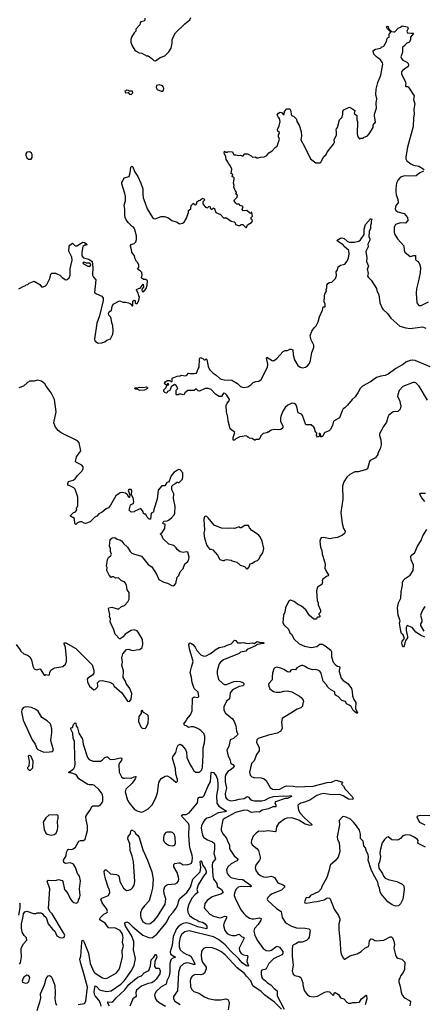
# Model space of a CAD drawing. Extents: x 1550320 to 1685906, y 509093 to 640511.
# Tile 80 of 256: x 1582168 to 1587664, y 555070 to 568493. Entities that reach past the tile are written whole.
import ezdxf

# ---------------------------------------------------------------- set-up
doc = ezdxf.new("R2010")
doc.units = 0

msp = doc.modelspace()

# ---------------------------------------------------------------- linework, layer by layer
at = {"layer": '0CON20XD'}
for points in [[(1583870, 568515), (1583870, 568485), (1583860, 568475), (1583818, 568462), (1583808, 568452), (1583802, 568425), (1583750, 568365), (1583748, 568335), (1583728, 568315), (1583692, 568255), (1583682, 568225), (1583683, 568185), (1583700, 568135), (1583737, 568077), (1583755, 568062), (1583795, 568042), (1583830, 568035), (1583895, 567998), (1583915, 567998), (1583965, 567962), (1583992, 567935), (1584015, 567933)], [(1584015, 567933), (1584082, 567978), (1584145, 568002), (1584200, 568055), (1584228, 568105), (1584246, 568175), (1584242, 568218), (1584260, 568265), (1584288, 568312), (1584415, 568437), (1584485, 568492), (1584498, 568525)], [(1583725, 565650), (1583716, 565666), (1583700, 565675), (1583648, 565725), (1583617, 565765), (1583603, 565795), (1583597, 565827), (1583600, 565905), (1583592, 565965), (1583606, 566025), (1583606, 566084), (1583600, 566125), (1583557, 566255), (1583558, 566275), (1583572, 566295), (1583591, 566339), (1583660, 566355), (1583674, 566405), (1583679, 566481), (1583695, 566494), (1583710, 566485), (1583731, 566425), (1583776, 566356), (1583816, 566266), (1583844, 566185), (1583843, 566113), (1583851, 566065), (1583871, 566005), (1583902, 565915), (1583975, 565794), (1583995, 565781), (1584011, 565779), (1584095, 565811), (1584135, 565810), (1584185, 565798), (1584240, 565755), (1584312, 565732), (1584345, 565712), (1584385, 565718), (1584409, 565731), (1584438, 565788), (1584467, 565865), (1584468, 565892), (1584498, 565915), (1584502, 565958), (1584535, 565990), (1584542, 565972), (1584565, 565970), (1584580, 565985), (1584582, 566008), (1584605, 566030), (1584627, 566033), (1584655, 566058), (1584675, 566050), (1584687, 566037), (1584662, 566008), (1584660, 565995), (1584668, 565975), (1584698, 565935), (1584725, 565928), (1584744, 565946), (1584755, 565950), (1584762, 565942), (1584763, 565923), (1584775, 565910), (1584785, 565910), (1584800, 565925), (1584815, 565928), (1584840, 565865), (1584900, 565835), (1584945, 565790), (1584985, 565792), (1585046, 565746), (1585090, 565735), (1585100, 565725), (1585105, 565703), (1585145, 565688), (1585172, 565688), (1585185, 565700), (1585205, 565700), (1585245, 565660), (1585255, 565660), (1585272, 565698), (1585325, 565728), (1585336, 565745), (1585332, 565765), (1585322, 565775), (1585322, 565795), (1585340, 565815), (1585330, 565865), (1585322, 565868), (1585315, 565850), (1585295, 565858), (1585262, 565892), (1585210, 565885), (1585198, 565905), (1585210, 565945), (1585172, 565962), (1585155, 565978), (1585125, 565980), (1585111, 565991), (1585088, 566025), (1585091, 566039), (1585127, 566073), (1585132, 566095), (1585110, 566115), (1585122, 566128), (1585122, 566142), (1585100, 566165), (1585083, 566215), (1585087, 566235), (1585078, 566265), (1585090, 566325), (1585088, 566335), (1585060, 566355), (1585060, 566365), (1585070, 566375), (1585066, 566386), (1585048, 566398), (1585056, 566455), (1585035, 566507), (1585012, 566532), (1585003, 566555), (1584978, 566585), (1584977, 566625), (1584950, 566675), (1584955, 566700), (1584975, 566688), (1584992, 566688), (1585005, 566697), (1585065, 566692), (1585085, 566652), (1585112, 566652), (1585145, 566640), (1585175, 566648), (1585205, 566632), (1585220, 566645), (1585220, 566655), (1585230, 566665), (1585270, 566665), (1585318, 566638), (1585338, 566618), (1585375, 566622), (1585398, 566608), (1585415, 566608), (1585445, 566618), (1585496, 566624), (1585535, 566640), (1585560, 566680), (1585608, 566705), (1585645, 566750), (1585673, 566767), (1585707, 566865), (1585692, 566895), (1585692, 566925), (1585707, 566945), (1585707, 566955), (1585682, 566975), (1585678, 566995), (1585700, 567045), (1585713, 567105), (1585707, 567147), (1585687, 567167), (1585674, 567196), (1585691, 567220), (1585715, 567231), (1585742, 567222), (1585755, 567200), (1585770, 567200), (1585775, 567240), (1585805, 567278), (1585845, 567278), (1585855, 567260), (1585868, 567185), (1585895, 567178), (1585938, 567135), (1585942, 567105), (1585972, 567055), (1585999, 566969), (1586004, 566906), (1585997, 566855), (1586044, 566764), (1586126, 566596), (1586201, 566541), (1586260, 566540), (1586273, 566555), (1586307, 566623), (1586339, 566655), (1586353, 566687), (1586443, 566795), (1586453, 566825), (1586450, 566855), (1586480, 566925), (1586483, 566963), (1586477, 566985), (1586481, 567005), (1586497, 567025), (1586524, 567126), (1586558, 567165), (1586567, 567205), (1586567, 567245), (1586584, 567266), (1586645, 567298), (1586665, 567300), (1586732, 567255), (1586722, 567215), (1586757, 567185), (1586757, 567127), (1586768, 567105), (1586763, 566937), (1586772, 566895), (1586795, 566870), (1586808, 566872), (1586815, 566880), (1586835, 566880), (1586845, 566870), (1586850, 566885), (1586902, 566908), (1586928, 566935), (1586982, 567025), (1586982, 567055), (1586993, 567077), (1587006, 567084), (1587012, 567095), (1586998, 567182), (1586998, 567205), (1587028, 567285), (1587021, 567355), (1587033, 567415), (1587017, 567475), (1587024, 567546), (1587044, 567636), (1587087, 567735), (1587112, 567885), (1587108, 567905), (1587082, 567945), (1587027, 567987), (1586990, 568025), (1586982, 568065), (1586991, 568079), (1587015, 568092), (1587080, 568105), (1587095, 568120), (1587125, 568130), (1587162, 568195), (1587173, 568237), (1587185, 568250), (1587200, 568255), (1587198, 568295), (1587222, 568325), (1587174, 568375), (1587162, 568395), (1587170, 568405), (1587185, 568400), (1587192, 568372), (1587232, 568332), (1587265, 568327), (1587275, 568328), (1587321, 568379), (1587355, 568390), (1587375, 568410), (1587450, 568395), (1587457, 568375), (1587442, 568335), (1587450, 568315), (1587495, 568308), (1587525, 568310), (1587530, 568305), (1587492, 568255), (1587490, 568215), (1587482, 568208), (1587480, 568195), (1587465, 568180), (1587440, 568175), (1587420, 568155), (1587416, 568144), (1587383, 568115), (1587382, 568065), (1587377, 568033), (1587370, 568025), (1587360, 567985), (1587367, 567965), (1587385, 567942), (1587442, 567915), (1587460, 567895), (1587462, 567875), (1587460, 567855), (1587381, 567799), (1587368, 567782), (1587368, 567755), (1587422, 567642), (1587428, 567612), (1587420, 567605), (1587420, 567585), (1587425, 567580), (1587452, 567582), (1587463, 567573), (1587538, 567455), (1587532, 567405), (1587548, 567345), (1587533, 567275), (1587539, 567205), (1587529, 567155), (1587528, 567035), (1587447, 566753), (1587427, 566625), (1587427, 566595), (1587439, 566569), (1587496, 566526), (1587531, 566511), (1587605, 566498), (1587661, 566461), (1587674, 566445)], [(1583685, 567472), (1583710, 567495), (1583705, 567520), (1583655, 567520), (1583647, 567527), (1583625, 567530), (1583598, 567515), (1583608, 567498), (1583645, 567500), (1583665, 567478), (1583685, 567472)], [(1584095, 567517), (1584115, 567520), (1584128, 567532), (1584132, 567555), (1584126, 567575), (1584112, 567592), (1584065, 567606), (1584029, 567595), (1584027, 567567), (1584041, 567541), (1584095, 567517)], [(1582285, 566590), (1582325, 566592), (1582339, 566615), (1582339, 566655), (1582330, 566675), (1582305, 566693), (1582265, 566687), (1582251, 566665), (1582251, 566645), (1582265, 566608), (1582285, 566590)], [(1587665, 566429), (1587615, 566405), (1587565, 566366), (1587475, 566359), (1587425, 566365), (1587395, 566362), (1587354, 566346), (1587322, 566308), (1587300, 566265), (1587288, 566192), (1587290, 566150), (1587294, 566105), (1587319, 566045), (1587323, 565997), (1587292, 565958), (1587281, 565915), (1587292, 565892), (1587318, 565875), (1587405, 565852), (1587450, 565795), (1587452, 565755), (1587423, 565717), (1587355, 565722), (1587287, 565703), (1587267, 565663), (1587268, 565595), (1587276, 565565), (1587312, 565505), (1587401, 565411), (1587403, 565353), (1587413, 565323), (1587485, 565263), (1587535, 565278), (1587556, 565276), (1587559, 565225), (1587575, 565207), (1587596, 565196), (1587614, 565165), (1587624, 565115), (1587621, 565041), (1587594, 564916), (1587571, 564825), (1587567, 564765), (1587574, 564634), (1587605, 564597), (1587635, 564596), (1587735, 564646)], [(1587759, 563759), (1587555, 563845), (1587515, 563850), (1587485, 563847), (1587425, 563826), (1587395, 563799), (1587291, 563739), (1587185, 563662), (1587145, 563642), (1587085, 563634), (1587027, 563613), (1586947, 563555), (1586836, 563495), (1586804, 563466), (1586773, 563405), (1586735, 563352), (1586694, 563316), (1586633, 563237), (1586595, 563202), (1586574, 563186), (1586559, 563161), (1586523, 563067), (1586439, 563021), (1586428, 562962), (1586395, 562902), (1586381, 562889), (1586322, 562865), (1586312, 562855), (1586298, 562815), (1586280, 562805), (1586270, 562805), (1586260, 562815), (1586268, 562825), (1586262, 562845), (1586255, 562852), (1586245, 562850), (1586250, 562815), (1586225, 562800), (1586211, 562825), (1586213, 562855), (1586192, 562882), (1586188, 562915), (1586175, 562940), (1586135, 562970), (1586065, 562968), (1586021, 563095), (1586005, 563116), (1585960, 563135), (1585942, 563215), (1585926, 563245), (1585905, 563261), (1585875, 563263), (1585821, 563239), (1585782, 563208), (1585747, 563145), (1585723, 563085), (1585718, 563065), (1585721, 563015), (1585751, 562955), (1585752, 562928), (1585725, 562908), (1585695, 562902), (1585635, 562908), (1585593, 562897), (1585555, 562870), (1585545, 562870), (1585535, 562860), (1585485, 562850), (1585465, 562832), (1585451, 562819), (1585437, 562783), (1585425, 562770), (1585385, 562770), (1585375, 562760), (1585365, 562760), (1585332, 562782), (1585295, 562790), (1585285, 562800), (1585275, 562800), (1585255, 562820), (1585165, 562808), (1585112, 562778), (1585095, 562762), (1585075, 562760), (1585074, 562795), (1585096, 562866), (1585036, 562916), (1585005, 563020), (1585001, 563075), (1584984, 563146), (1584980, 563235), (1584992, 563265), (1585022, 563298), (1585023, 563317), (1584989, 563375), (1584965, 563398), (1584945, 563400), (1584914, 563356), (1584885, 563355), (1584835, 563387), (1584773, 563453), (1584735, 563465), (1584695, 563466), (1584615, 563429), (1584598, 563435), (1584575, 563457), (1584564, 563456), (1584545, 563437), (1584455, 563440), (1584416, 563404), (1584405, 563383), (1584395, 563380), (1584365, 563390), (1584335, 563390), (1584325, 563380), (1584305, 563380), (1584300, 563385), (1584298, 563442), (1584320, 563465), (1584300, 563505), (1584275, 563520), (1584232, 563488), (1584210, 563440), (1584180, 563425), (1584178, 563412), (1584165, 563402), (1584145, 563410), (1584130, 563425), (1584130, 563445), (1584161, 563479), (1584172, 563508), (1584195, 563513), (1584199, 563521), (1584195, 563531), (1584185, 563534), (1584168, 563512), (1584144, 563524), (1584138, 563535), (1584152, 563558), (1584176, 563574), (1584212, 563572), (1584225, 563562), (1584245, 563562), (1584242, 563605), (1584310, 563635), (1584352, 563638), (1584365, 563648), (1584425, 563640), (1584443, 563647), (1584465, 563672), (1584485, 563668), (1584545, 563669), (1584574, 563676), (1584596, 563734), (1584613, 563757), (1584617, 563863), (1584625, 563888), (1584660, 563875), (1584678, 563858), (1584692, 563858), (1584705, 563870), (1584715, 563860), (1584734, 563764), (1584753, 563725), (1584803, 563673), (1584845, 563649), (1584893, 563603), (1584912, 563592), (1584953, 563583), (1585055, 563577), (1585135, 563533), (1585175, 563492), (1585215, 563480), (1585275, 563489), (1585315, 563514), (1585345, 563549), (1585385, 563559), (1585425, 563567), (1585455, 563587), (1585541, 563755), (1585546, 563795), (1585530, 563885), (1585535, 563892), (1585605, 563846), (1585625, 563842), (1585668, 563872), (1585755, 563969), (1585785, 563984), (1585816, 563984), (1585845, 564003), (1585865, 564003), (1585885, 563990), (1585891, 563925), (1585909, 563855), (1585957, 563777), (1585985, 563758), (1586017, 563747), (1586062, 563755), (1586088, 563772), (1586112, 563805), (1586129, 563845), (1586146, 563954), (1586173, 564025), (1586171, 564055), (1586138, 564128), (1586123, 564185), (1586148, 564245), (1586177, 564293), (1586205, 564320), (1586232, 564375), (1586249, 564441), (1586292, 564535), (1586302, 564578), (1586325, 564580), (1586328, 564585), (1586327, 564615), (1586312, 564645), (1586312, 564675), (1586320, 564695), (1586318, 564725), (1586322, 564755), (1586347, 564793), (1586342, 564815), (1586352, 564838), (1586352, 564875), (1586363, 564897), (1586385, 564912), (1586417, 564913), (1586470, 564965), (1586482, 565005), (1586478, 565055), (1586497, 565085), (1586504, 565126), (1586535, 565148), (1586576, 565154), (1586595, 565162), (1586628, 565202), (1586647, 565245), (1586654, 565296), (1586650, 565345), (1586583, 565405), (1586573, 565425), (1586496, 565475), (1586492, 565485), (1586535, 565513), (1586555, 565519), (1586585, 565509), (1586625, 565474), (1586655, 565461), (1586728, 565462), (1586786, 565474), (1586807, 565493), (1586859, 565565), (1586861, 565635), (1586875, 565703), (1586945, 565776), (1586957, 565777), (1586962, 565765), (1586952, 565748), (1586953, 565715), (1586943, 565685), (1586946, 565645), (1586926, 565605), (1586921, 565535), (1586936, 565505), (1586938, 565485), (1586908, 565435), (1586914, 565395), (1586881, 565335), (1586894, 565246), (1586889, 565195), (1586917, 565135), (1586915, 565120), (1586900, 565095), (1586912, 565035), (1586902, 564995), (1586911, 564981), (1586954, 564944), (1587025, 564830), (1587033, 564795), (1587057, 564745), (1587071, 564631), (1587102, 564562), (1587112, 564545), (1587176, 564486), (1587220, 564425), (1587343, 564313), (1587425, 564290), (1587485, 564284), (1587655, 564306), (1587697, 564287)], [(1582155, 564822), (1582213, 564857), (1582245, 564868), (1582255, 564880), (1582277, 564883), (1582298, 564902), (1582365, 564927), (1582443, 564883), (1582465, 564852), (1582485, 564850), (1582517, 564863), (1582537, 564883), (1582578, 564965), (1582593, 565025), (1582605, 565038), (1582653, 565037), (1582675, 565030), (1582715, 565010), (1582745, 564978), (1582795, 564948), (1582815, 564953), (1582840, 564975), (1582855, 565010), (1582854, 565095), (1582883, 565215), (1582877, 565255), (1582838, 565338), (1582843, 565405), (1582851, 565419), (1582885, 565447), (1582925, 565412), (1582945, 565412), (1583025, 565460), (1583050, 565455), (1583080, 565435), (1583075, 565420), (1583055, 565418), (1583025, 565400), (1583013, 565325), (1583012, 565275), (1583035, 565247), (1583109, 565229), (1583156, 565195), (1583162, 565115), (1583158, 565008), (1583171, 564981), (1583203, 564945), (1583187, 564775), (1583214, 564754), (1583285, 564723), (1583306, 564695), (1583304, 564666), (1583253, 564455), (1583219, 564355), (1583186, 564136), (1583189, 564115), (1583225, 564089), (1583245, 564084), (1583285, 564086), (1583328, 564102), (1583356, 564124), (1583406, 564144), (1583434, 564205), (1583440, 564245), (1583437, 564323), (1583421, 564361), (1583415, 564420), (1583405, 564440), (1583380, 564465), (1583377, 564493), (1583385, 564508), (1583418, 564532), (1583428, 564585), (1583442, 564615), (1583525, 564662), (1583575, 564640), (1583615, 564642), (1583650, 564635), (1583670, 564625), (1583688, 564608), (1583693, 564593), (1583705, 564590), (1583710, 564595), (1583710, 564655), (1583725, 564670), (1583740, 564665), (1583740, 564635), (1583753, 564623), (1583765, 564623), (1583788, 564665), (1583800, 564715), (1583788, 564728), (1583782, 564765), (1583760, 564805), (1583760, 564815), (1583785, 564830), (1583810, 564835), (1583847, 564887), (1583852, 564845), (1583831, 564819), (1583829, 564805), (1583836, 564786), (1583855, 564784), (1583890, 564830), (1583903, 564873), (1583906, 564935), (1583885, 564950), (1583852, 564952), (1583828, 564975), (1583833, 565015), (1583830, 565045), (1583809, 565069), (1583773, 565093), (1583790, 565115), (1583790, 565145), (1583775, 565180), (1583760, 565195), (1583741, 565231), (1583732, 565275), (1583715, 565290), (1583693, 565325), (1583692, 565355), (1583678, 565415), (1583685, 565428), (1583726, 565444), (1583748, 565465), (1583760, 565495), (1583760, 565545), (1583737, 565627), (1583725, 565650)], [(1583125, 565134), (1583136, 565155), (1583123, 565173), (1583075, 565173), (1583045, 565186), (1583032, 565185), (1583025, 565178), (1583038, 565165), (1583097, 565135), (1583125, 565134)], [(1582852, 562138), (1582830, 562145), (1582822, 562155), (1582821, 562169), (1582834, 562196), (1582895, 562217), (1582925, 562233), (1582955, 562280), (1583019, 562341), (1583032, 562375), (1583032, 562395), (1583015, 562418), (1582940, 562455), (1582928, 562468), (1582940, 562535), (1582998, 562615), (1582978, 562725), (1582955, 562750), (1582732, 562862), (1582692, 562892), (1582655, 562938), (1582634, 562995), (1582663, 563145), (1582642, 563315), (1582595, 563407), (1582527, 563495), (1582509, 563529), (1582465, 563567), (1582412, 563578), (1582365, 563563), (1582305, 563563), (1582275, 563546), (1582218, 563495), (1582155, 563472)], [(1583805, 563439), (1583767, 563457), (1583745, 563457), (1583730, 563465), (1583740, 563475), (1583775, 563476), (1583795, 563484), (1583845, 563480), (1583895, 563486), (1583909, 563475), (1583909, 563465), (1583865, 563443), (1583805, 563439)], [(1587721, 563305), (1587607, 563497), (1587561, 563541), (1587545, 563548), (1587525, 563546), (1587385, 563492), (1587335, 563440), (1587315, 563380), (1587314, 563355), (1587340, 563305), (1587359, 563225), (1587348, 563185), (1587318, 563152), (1587255, 563148), (1587195, 563103), (1587180, 563075), (1587162, 563008), (1587120, 562945), (1587068, 562845), (1587068, 562825), (1587086, 562766), (1587088, 562695), (1587075, 562642), (1587047, 562585), (1587046, 562565), (1587015, 562520), (1586942, 562485), (1586930, 562470), (1586905, 562372), (1586875, 562358), (1586775, 562330), (1586733, 562327), (1586665, 562294), (1586621, 562255), (1586582, 562195), (1586564, 562135), (1586570, 561955), (1586541, 561775), (1586559, 561625), (1586579, 561555), (1586598, 561518), (1586594, 561495), (1586565, 561466), (1586496, 561434), (1586434, 561426), (1586395, 561414), (1586305, 561432), (1586275, 561430), (1586264, 561416), (1586257, 561383), (1586265, 561303), (1586281, 561255), (1586286, 561205), (1586320, 561105), (1586328, 561065), (1586324, 561015), (1586344, 560964), (1586372, 560925), (1586368, 560912), (1586345, 560902), (1586294, 560866), (1586288, 560845), (1586290, 560825), (1586280, 560795), (1586225, 560758), (1586210, 560705), (1586217, 560575), (1586232, 560545), (1586232, 560515), (1586262, 560445), (1586262, 560418), (1586240, 560395), (1586240, 560385), (1586260, 560365), (1586245, 560350), (1586222, 560348), (1586212, 560338), (1586208, 560322), (1586175, 560320), (1586115, 560372), (1586065, 560450), (1586006, 560496), (1585952, 560525), (1585905, 560563), (1585855, 560578), (1585827, 560563), (1585787, 560475), (1585780, 560415), (1585761, 560375), (1585751, 560275), (1585763, 560245), (1585826, 560185), (1585846, 560136), (1585871, 560115), (1585907, 560047), (1585975, 559986), (1586045, 559951), (1586136, 559934), (1586212, 559948), (1586255, 559978), (1586285, 559978), (1586315, 559967), (1586348, 559945), (1586406, 559896), (1586413, 559875), (1586413, 559805), (1586438, 559735), (1586473, 559695), (1586495, 559681), (1586520, 559675), (1586528, 559665), (1586529, 559651), (1586517, 559625), (1586517, 559605), (1586547, 559515), (1586572, 559485), (1586635, 559442), (1586684, 559374), (1586696, 559336), (1586702, 559275), (1586720, 559225), (1586744, 559184), (1586742, 559105), (1586766, 559045), (1586765, 559040), (1586755, 559040), (1586725, 559064), (1586705, 559086), (1586681, 559131), (1586655, 559150), (1586618, 559165), (1586605, 559198), (1586555, 559213), (1586506, 559266), (1586484, 559274), (1586465, 559290), (1586458, 559305), (1586460, 559325), (1586450, 559335), (1586405, 559357), (1586362, 559395), (1586347, 559425), (1586300, 559475), (1586272, 559585), (1586253, 559613), (1586227, 559627), (1586195, 559634), (1586155, 559631), (1586085, 559651), (1586055, 559676), (1586025, 559690), (1586005, 559688), (1585975, 559674), (1585943, 559655), (1585925, 559632), (1585882, 559635), (1585862, 559625), (1585845, 559602), (1585835, 559599), (1585815, 559601), (1585765, 559636), (1585725, 559654), (1585665, 559664), (1585640, 559655), (1585627, 559643), (1585609, 559585), (1585604, 559535), (1585608, 559495), (1585561, 559445), (1585555, 559430), (1585559, 559405), (1585575, 559371), (1585623, 559335), (1585655, 559326), (1585715, 559326), (1585765, 559339), (1585815, 559342), (1585875, 559329), (1585979, 559269), (1586002, 559252), (1586030, 559215), (1586033, 559195), (1586023, 559175), (1586020, 559135), (1585995, 559110), (1585945, 559093), (1585898, 559062)], [(1582118, 559975), (1582170, 559905), (1582184, 559884), (1582225, 559847), (1582282, 559825), (1582307, 559805), (1582327, 559767), (1582345, 559678), (1582365, 559644), (1582395, 559630), (1582445, 559643), (1582480, 559595), (1582500, 559555), (1582510, 559555), (1582525, 559568), (1582562, 559558), (1582572, 559568), (1582578, 559595), (1582593, 559625), (1582618, 559645), (1582645, 559656), (1582754, 559676), (1582789, 559705), (1582804, 559745), (1582804, 559795), (1582789, 559935), (1582771, 559985), (1582775, 559997), (1582795, 559999), (1582930, 559920), (1583155, 559700), (1583177, 559625), (1583177, 559583), (1583160, 559555), (1583095, 559518), (1583088, 559502), (1583092, 559468), (1583116, 559405), (1583175, 559358), (1583195, 559360), (1583228, 559395), (1583232, 559405), (1583228, 559452), (1583255, 559482), (1583295, 559486), (1583395, 559461), (1583435, 559437), (1583454, 559405), (1583560, 559315), (1583635, 559202), (1583665, 559198), (1583685, 559230), (1583693, 559305), (1583667, 559375), (1583617, 559445), (1583606, 559475), (1583577, 559525), (1583582, 559615), (1583557, 559693), (1583567, 559733), (1583560, 559795), (1583573, 559847), (1583622, 559908), (1583655, 559912), (1583685, 559897), (1583713, 559893), (1583755, 559904), (1583805, 559907), (1583836, 559934), (1583846, 559975), (1583840, 560045), (1583792, 560132), (1583765, 560162), (1583725, 560174), (1583685, 560164), (1583602, 560115), (1583575, 560078), (1583535, 560052), (1583525, 560052), (1583466, 560116), (1583449, 560175), (1583398, 560285), (1583406, 560325), (1583392, 560355), (1583396, 560385), (1583380, 560445), (1583378, 560465), (1583382, 560475), (1583424, 560484), (1583515, 560458), (1583555, 560492), (1583595, 560508), (1583642, 560555), (1583660, 560595), (1583658, 560685), (1583631, 560721), (1583620, 560785), (1583605, 560818), (1583595, 560828), (1583552, 560845), (1583512, 560882), (1583478, 560878), (1583445, 560898), (1583423, 560897), (1583415, 560890), (1583385, 560920), (1583352, 560985), (1583357, 561025), (1583350, 561045), (1583362, 561135), (1583375, 561162), (1583410, 561190), (1583418, 561205), (1583403, 561245), (1583403, 561285), (1583392, 561315), (1583400, 561405), (1583425, 561430), (1583465, 561432), (1583495, 561412), (1583531, 561401), (1583555, 561388), (1583582, 561352), (1583635, 561304), (1583673, 561243), (1583695, 561220), (1583715, 561209), (1583825, 561178), (1583918, 561068), (1583966, 561035), (1584029, 560935), (1584061, 560861), (1584132, 560825), (1584182, 560812), (1584240, 560780), (1584265, 560777), (1584293, 560805), (1584310, 560895), (1584334, 560916), (1584354, 560966), (1584400, 561015), (1584398, 561025), (1584417, 561075), (1584458, 561105), (1584472, 561138), (1584476, 561165), (1584455, 561232), (1584435, 561237), (1584395, 561230), (1584355, 561240), (1584310, 561270), (1584299, 561295), (1584265, 561324), (1584200, 561345), (1584120, 561415), (1584105, 561460), (1584082, 561485), (1584106, 561504), (1584144, 561556), (1584148, 561615), (1584122, 561622), (1584118, 561635), (1584122, 561645), (1584135, 561658), (1584175, 561662), (1584195, 561672), (1584235, 561703), (1584270, 561745), (1584278, 561765), (1584286, 561855), (1584264, 561965), (1584265, 562030), (1584239, 562085), (1584238, 562135), (1584256, 562154), (1584298, 562175), (1584305, 562188), (1584315, 562190), (1584335, 562181), (1584345, 562186), (1584381, 562225), (1584389, 562255), (1584388, 562315), (1584355, 562357), (1584335, 562361), (1584316, 562354), (1584265, 562320), (1584230, 562275), (1584205, 562200), (1584192, 562188), (1584170, 562185), (1584145, 562140), (1584105, 562140), (1584055, 562078), (1584040, 561955), (1583992, 561815), (1583990, 561785), (1583975, 561770), (1583960, 561765), (1583948, 561682), (1583930, 561685), (1583902, 561712), (1583885, 561750), (1583865, 561750), (1583852, 561762), (1583850, 561785), (1583815, 561830), (1583737, 561793), (1583725, 561782), (1583695, 561780), (1583680, 561785), (1583660, 561805), (1583675, 561880), (1583705, 561892), (1583716, 561904), (1583723, 561925), (1583711, 561975), (1583688, 562015), (1583693, 562075), (1583685, 562086), (1583655, 562086), (1583646, 562075), (1583668, 562015), (1583665, 561980), (1583655, 561980), (1583639, 562009), (1583606, 562036), (1583565, 562046), (1583535, 562043), (1583475, 562003), (1583404, 561876), (1583375, 561840), (1583345, 561824), (1583291, 561779), (1583245, 561758), (1583220, 561725), (1583191, 561709), (1583125, 561648), (1583065, 561627), (1583045, 561628), (1583015, 561648), (1582985, 561647), (1582955, 561632), (1582933, 561613), (1582918, 561625), (1582912, 561695), (1582860, 561725), (1582858, 561735), (1582895, 561768), (1582928, 561785), (1582947, 561813), (1582942, 561835), (1582957, 561865), (1582961, 561985), (1582922, 562095), (1582905, 562112), (1582852, 562138)], [(1587686, 561925), (1587644, 561974), (1587619, 562025), (1587624, 562036), (1587645, 562039), (1587695, 562038)], [(1585265, 561008), (1585275, 561012), (1585292, 561035), (1585304, 561076), (1585337, 561083), (1585365, 561108), (1585405, 561122), (1585428, 561142), (1585441, 561175), (1585477, 561225), (1585491, 561285), (1585468, 561385), (1585441, 561445), (1585419, 561469), (1585329, 561529), (1585297, 561565), (1585285, 561598), (1585233, 561597), (1585185, 561564), (1585170, 561565), (1585155, 561580), (1585095, 561556), (1585035, 561563), (1585005, 561558), (1584915, 561559), (1584815, 561602), (1584735, 561704), (1584715, 561721), (1584695, 561724), (1584685, 561715), (1584676, 561684), (1584686, 561535), (1584676, 561495), (1584686, 561425), (1584717, 561325), (1584748, 561285), (1584753, 561273), (1584775, 561274), (1584797, 561265), (1584861, 561195), (1584895, 561132), (1584935, 561120), (1584955, 561120), (1584965, 561130), (1584985, 561132), (1585047, 561127), (1585060, 561115), (1585125, 561098), (1585169, 561059), (1585227, 561037), (1585250, 561015), (1585265, 561008)], [(1587686, 560074), (1587625, 560104), (1587561, 560145), (1587511, 560205), (1587445, 560232), (1587430, 560205), (1587429, 560165), (1587451, 560085), (1587449, 560065), (1587426, 560034), (1587412, 559998), (1587405, 559958), (1587395, 559942), (1587385, 559944), (1587381, 559955), (1587372, 559995), (1587375, 560020), (1587408, 560055), (1587388, 560105), (1587366, 560126), (1587357, 560155), (1587342, 560265), (1587347, 560297), (1587324, 560375), (1587313, 560475), (1587327, 560545), (1587357, 560605), (1587362, 560695), (1587383, 560785), (1587383, 560825), (1587398, 560855), (1587417, 560875), (1587485, 560919), (1587526, 560985), (1587531, 561055), (1587498, 561128), (1587493, 561175), (1587501, 561189), (1587550, 561230), (1587584, 561315), (1587634, 561395), (1587658, 561455), (1587713, 561545)], [(1587686, 560494), (1587652, 560445), (1587628, 560375), (1587642, 560305), (1587642, 560285), (1587628, 560255), (1587628, 560235), (1587673, 560155)], [(1582785, 556624), (1582825, 556580), (1582861, 556505), (1582884, 556474), (1582905, 556460), (1582935, 556450), (1582954, 556456), (1582962, 556465), (1582970, 556495), (1582984, 556516), (1582989, 556555), (1582981, 556645), (1582997, 556755), (1582981, 556815), (1582954, 556855), (1582928, 556935), (1582899, 556979), (1582882, 556992), (1582855, 557001), (1582791, 556991), (1582770, 557005), (1582766, 557034), (1582798, 557095), (1582807, 557145), (1582825, 557181), (1582835, 557186), (1582875, 557179), (1582895, 557189), (1582926, 557214), (1582974, 557295), (1582995, 557302), (1583035, 557302), (1583058, 557322), (1583092, 557438), (1583091, 557505), (1583071, 557585), (1583069, 557631), (1583095, 557677), (1583126, 557715), (1583150, 557765), (1583165, 557774), (1583245, 557774), (1583264, 557786), (1583287, 557813), (1583299, 557845), (1583301, 557895), (1583296, 557925), (1583281, 557955), (1583245, 557999), (1583185, 558054), (1583165, 558064), (1583115, 558060), (1583096, 558066), (1582973, 558143), (1582940, 558195), (1582928, 558205), (1582865, 558224), (1582840, 558225), (1582830, 558235), (1582861, 558249), (1582905, 558286), (1582917, 558313), (1582923, 558355), (1582916, 558426), (1582914, 558654), (1582895, 558700), (1582889, 558765), (1582865, 558820), (1582865, 558840), (1582888, 558842), (1582898, 558885), (1582925, 558908), (1582930, 558905), (1582937, 558867), (1582955, 558840), (1582974, 558765), (1583022, 558685), (1583033, 558617), (1583090, 558435), (1583115, 558407), (1583165, 558384), (1583266, 558384), (1583292, 558398), (1583326, 558434), (1583355, 558444), (1583365, 558442), (1583394, 558414), (1583409, 558409), (1583465, 558413), (1583535, 558431), (1583560, 558425), (1583556, 558395), (1583525, 558360), (1583516, 558335), (1583521, 558235), (1583553, 558173), (1583575, 558154), (1583595, 558151), (1583626, 558156), (1583685, 558152), (1583725, 558171), (1583745, 558176), (1583752, 558172), (1583742, 558145), (1583698, 558085), (1583612, 558005), (1583603, 557965), (1583637, 557855), (1583659, 557815), (1583730, 557725), (1583775, 557703), (1583825, 557691), (1583855, 557697), (1583915, 557736), (1583976, 557794), (1584025, 557900), (1584042, 557955), (1584064, 558095), (1584095, 558149), (1584150, 558180), (1584175, 558184), (1584227, 558157), (1584295, 558100), (1584305, 558100), (1584315, 558110), (1584317, 558133), (1584296, 558206), (1584287, 558285), (1584249, 558425), (1584252, 558445), (1584292, 558505), (1584312, 558575), (1584327, 558605), (1584355, 558616), (1584375, 558604), (1584424, 558545), (1584437, 558507), (1584443, 558435), (1584490, 558335), (1584517, 558295), (1584538, 558255), (1584565, 558236), (1584615, 558234), (1584647, 558265), (1584656, 558305), (1584668, 558465), (1584664, 558565), (1584684, 558635), (1584690, 558685), (1584687, 558725), (1584675, 558761), (1584635, 558805), (1584595, 558830), (1584535, 558855), (1584504, 558855), (1584465, 558843), (1584445, 558860), (1584410, 558875), (1584402, 558895), (1584436, 558934), (1584442, 558958), (1584492, 559018), (1584517, 559073), (1584519, 559235), (1584523, 559245), (1584545, 559263), (1584595, 559252), (1584607, 559265), (1584598, 559325), (1584544, 559374), (1584514, 559455), (1584509, 559525), (1584490, 559595), (1584509, 559665), (1584531, 559745), (1584481, 559915), (1584473, 559975), (1584484, 559996), (1584505, 559991), (1584525, 559974), (1584555, 559941), (1584580, 559895), (1584635, 559836), (1584675, 559816), (1584705, 559822), (1584755, 559846), (1584795, 559869), (1584828, 559902), (1584885, 559933), (1584955, 559948), (1584992, 559968), (1585046, 559984), (1585095, 560034), (1585110, 560030), (1585135, 560000), (1585185, 559998), (1585215, 560004), (1585265, 559988), (1585336, 559996), (1585365, 559987), (1585395, 560016), (1585445, 560002), (1585485, 560003), (1585497, 559995), (1585485, 559987), (1585408, 559975), (1585378, 559955), (1585304, 559926), (1585264, 559905), (1585245, 559883), (1585175, 559869), (1585155, 559854), (1584945, 559766), (1584904, 559736), (1584885, 559710), (1584855, 559618), (1584856, 559576), (1584877, 559497), (1584937, 559437), (1584955, 559431), (1584982, 559432), (1585085, 559471), (1585126, 559476), (1585165, 559472), (1585205, 559458), (1585220, 559445), (1585218, 559425), (1585205, 559412), (1585155, 559403), (1585064, 559355), (1585036, 559315), (1585024, 559236), (1584985, 559202), (1584948, 559125), (1584948, 559085), (1584967, 559045), (1585065, 558963), (1585090, 558925), (1585110, 558865), (1585122, 558795), (1585138, 558755), (1585134, 558745), (1585079, 558695), (1585036, 558674), (1585015, 558583), (1584990, 558535), (1585007, 558455), (1585034, 558405), (1585039, 558365), (1585045, 558353), (1585070, 558340), (1585086, 558315), (1585083, 558305), (1585048, 558272), (1585002, 558245), (1584976, 558204), (1584965, 558175), (1584965, 558105), (1584986, 558015), (1584967, 557945), (1584972, 557895), (1584995, 557861), (1585045, 557842), (1585108, 557852), (1585155, 557869), (1585223, 557877), (1585265, 557902), (1585285, 557896), (1585305, 557865), (1585331, 557851), (1585365, 557845), (1585465, 557845), (1585505, 557855), (1585564, 557885), (1585626, 557905), (1585765, 557911), (1585805, 557907), (1585865, 557916), (1585867, 557905), (1585815, 557877), (1585785, 557874), (1585651, 557829), (1585644, 557815), (1585656, 557786), (1585655, 557764), (1585615, 557760), (1585555, 557735), (1585471, 557719), (1585435, 557689), (1585395, 557696), (1585325, 557687), (1585275, 557711), (1585225, 557718), (1585105, 557686), (1584956, 557605), (1584935, 557586), (1584911, 557469), (1584912, 557445), (1584932, 557395), (1584986, 557335), (1585000, 557285), (1585023, 557245), (1585026, 557195), (1585042, 557162), (1585087, 557095), (1585136, 557055), (1585140, 557045), (1585124, 557025), (1585046, 556984), (1585004, 556945), (1584986, 556905), (1584993, 556855), (1585014, 556824), (1585045, 556800), (1585144, 556774), (1585205, 556770), (1585245, 556739), (1585285, 556719), (1585319, 556685), (1585319, 556675), (1585305, 556671), (1585185, 556675), (1585144, 556666), (1585110, 556635), (1585091, 556585), (1585090, 556555), (1585109, 556495), (1585185, 556352), (1585218, 556308), (1585248, 556282), (1585296, 556246), (1585328, 556235), (1585355, 556234), (1585435, 556251), (1585455, 556242), (1585458, 556235), (1585450, 556215), (1585415, 556158), (1585363, 556105), (1585354, 556066), (1585369, 556015), (1585403, 555945), (1585483, 555833), (1585525, 555804), (1585565, 555801), (1585595, 555809), (1585655, 555854), (1585675, 555861), (1585705, 555851), (1585749, 555789), (1585750, 555765), (1585738, 555745), (1585625, 555690), (1585562, 555625), (1585525, 555554), (1585507, 555543), (1585465, 555536), (1585456, 555524), (1585454, 555475), (1585470, 555425), (1585515, 555392), (1585543, 555363), (1585589, 555335), (1585635, 555284), (1585676, 555255), (1585676, 555184), (1585768, 555005)], [(1582495, 558507), (1582575, 558512), (1582612, 558518), (1582627, 558535), (1582590, 558665), (1582607, 558775), (1582607, 558825), (1582586, 558895), (1582543, 558933), (1582471, 558981), (1582417, 559065), (1582385, 559089), (1582328, 559115), (1582295, 559121), (1582245, 559124), (1582216, 559114), (1582196, 559085), (1582192, 559058), (1582214, 558945), (1582339, 558675), (1582376, 558615), (1582399, 558559), (1582415, 558542), (1582495, 558507)], [(1583875, 558830), (1583888, 558842), (1583917, 558905), (1583923, 558975), (1583916, 559006), (1583905, 559020), (1583855, 559050), (1583835, 559078), (1583822, 559065), (1583820, 559035), (1583788, 558992), (1583786, 558925), (1583815, 558854), (1583835, 558836), (1583875, 558830)], [(1585898, 559062), (1585740, 558965), (1585732, 558915), (1585744, 558835), (1585725, 558793), (1585675, 558768), (1585555, 558741), (1585442, 558705), (1585415, 558694), (1585396, 558675), (1585392, 558642), (1585430, 558565), (1585428, 558525), (1585394, 558475), (1585362, 558388), (1585326, 558355), (1585296, 558235), (1585306, 558195), (1585330, 558170), (1585355, 558162), (1585455, 558159), (1585496, 558146), (1585522, 558122), (1585580, 558025), (1585610, 558005), (1585655, 557998), (1585710, 558005), (1585775, 558040), (1585805, 558048), (1585898, 558042), (1585935, 558037), (1586165, 558045), (1586357, 558093), (1586415, 558099), (1586475, 558128), (1586553, 558105), (1586568, 558095), (1586552, 558075), (1586556, 558065), (1586578, 558045), (1586598, 558005), (1586696, 557905), (1586711, 557875), (1586705, 557863), (1586644, 557865), (1586575, 557912), (1586525, 557929), (1586415, 557926), (1586305, 557943), (1586265, 557936), (1586216, 557915), (1586119, 557851), (1586044, 557826), (1585997, 557813), (1585956, 557785), (1585963, 557715), (1585986, 557675), (1586040, 557615), (1586152, 557515), (1586125, 557510), (1586055, 557528), (1585969, 557579), (1585875, 557612), (1585805, 557606), (1585781, 557599), (1585745, 557578), (1585725, 557556), (1585692, 557535), (1585665, 557488), (1585655, 557424), (1585645, 557420), (1585555, 557436), (1585485, 557426), (1585425, 557429), (1585386, 557404), (1585348, 557362), (1585324, 557305), (1585321, 557275), (1585333, 557243), (1585395, 557196), (1585418, 557165), (1585444, 557075), (1585444, 557055), (1585435, 557037), (1585384, 556966), (1585374, 556935), (1585383, 556895), (1585417, 556847), (1585445, 556825), (1585488, 556808), (1585525, 556805), (1585596, 556816), (1585620, 556810), (1585637, 556797), (1585685, 556728), (1585755, 556700), (1585776, 556685), (1585773, 556665), (1585735, 556627), (1585605, 556576), (1585574, 556555), (1585546, 556525), (1585537, 556505), (1585541, 556491), (1585665, 556378), (1585728, 556335), (1585744, 556255), (1585785, 556189), (1585805, 556172), (1585867, 556135), (1585935, 556112), (1586055, 556107), (1586105, 556098), (1586125, 556080), (1586108, 555985), (1586097, 555963), (1586075, 555941), (1586015, 555918), (1585965, 555918), (1585927, 555893), (1585895, 555881), (1585884, 555866), (1585877, 555817), (1585877, 555727), (1585892, 555605), (1585877, 555525), (1585893, 555483), (1585915, 555461), (1585975, 555449), (1585994, 555434), (1586022, 555365), (1586022, 555335), (1586040, 555260), (1586082, 555202), (1586115, 555179), (1586165, 555172), (1586225, 555181), (1586325, 555236), (1586355, 555246), (1586385, 555239), (1586435, 555192), (1586445, 555200), (1586455, 555230), (1586465, 555232), (1586507, 555205), (1586535, 555160), (1586580, 555145), (1586616, 555106), (1586645, 555088), (1586675, 555087), (1586706, 555096), (1586753, 555093), (1586795, 555100), (1586824, 555146), (1586885, 555193), (1586892, 555192), (1586896, 555145), (1586874, 555065)], [(1582315, 558262), (1582347, 558295), (1582349, 558385), (1582325, 558448), (1582315, 558458), (1582295, 558462), (1582283, 558455), (1582297, 558385), (1582292, 558318), (1582275, 558300), (1582272, 558285), (1582295, 558262), (1582315, 558262)], [(1583573, 555957), (1583578, 555975), (1583574, 556005), (1583562, 556035), (1583534, 556075), (1583465, 556113), (1583395, 556110), (1583376, 556115), (1583331, 556175), (1583261, 556215), (1583254, 556225), (1583270, 556255), (1583315, 556297), (1583359, 556321), (1583364, 556335), (1583354, 556365), (1583292, 556455), (1583274, 556505), (1583285, 556516), (1583377, 556555), (1583394, 556596), (1583389, 556625), (1583371, 556665), (1583335, 556779), (1583320, 556845), (1583319, 556881), (1583325, 556902), (1583345, 556903), (1583405, 556849), (1583485, 556840), (1583513, 556825), (1583523, 556803), (1583531, 556745), (1583583, 556653), (1583620, 556620), (1583654, 556624), (1583685, 556639), (1583705, 556660), (1583725, 556695), (1583736, 556745), (1583717, 557017), (1583701, 557091), (1583673, 557165), (1583669, 557260), (1583640, 557325), (1583643, 557357), (1583677, 557393), (1583682, 557435), (1583688, 557442), (1583697, 557443), (1583731, 557425), (1583748, 557395), (1583775, 557373), (1583795, 557346), (1583846, 557176), (1583909, 557035), (1583968, 556875), (1583986, 556775), (1583974, 556655), (1583952, 556562), (1583930, 556480), (1583865, 556414), (1583831, 556365), (1583813, 556315), (1583811, 556275), (1583815, 556253), (1583845, 556196), (1583885, 556171), (1583915, 556168), (1583945, 556174), (1584001, 556215), (1584045, 556268), (1584148, 556435), (1584156, 556506), (1584134, 556575), (1584129, 556625), (1584145, 556675), (1584165, 556693), (1584187, 556703), (1584286, 556714), (1584312, 556728), (1584326, 556745), (1584334, 556775), (1584330, 556805), (1584312, 556865), (1584266, 556945), (1584266, 556975), (1584282, 556988), (1584335, 557000), (1584355, 556998), (1584395, 556973), (1584455, 556974), (1584490, 556985), (1584505, 556996), (1584517, 557023), (1584522, 557065), (1584516, 557104), (1584488, 557188), (1584479, 557245), (1584471, 557375), (1584477, 557507), (1584466, 557535), (1584380, 557625), (1584372, 557645), (1584390, 557660), (1584435, 557660), (1584475, 557680), (1584587, 557815), (1584598, 557885), (1584615, 557894), (1584655, 557896), (1584679, 557915), (1584735, 558049), (1584766, 558105), (1584775, 558232), (1584785, 558237), (1584805, 558232), (1584845, 558183), (1584862, 558135), (1584867, 558067), (1584868, 558015), (1584846, 557915), (1584853, 557813), (1584880, 557770), (1584986, 557705), (1584963, 557695), (1584871, 557679), (1584765, 557623), (1584715, 557610), (1584687, 557585), (1584665, 557552), (1584645, 557505), (1584640, 557475), (1584646, 557415), (1584657, 557377), (1584675, 557346), (1584723, 557313), (1584793, 557283), (1584815, 557266), (1584822, 557252), (1584822, 557185), (1584812, 557125), (1584832, 557055), (1584825, 557038), (1584795, 557005), (1584790, 556965), (1584796, 556815), (1584808, 556778), (1584825, 556752), (1584850, 556715), (1584858, 556678), (1584915, 556637), (1584938, 556595), (1584915, 556575), (1584790, 556535), (1584720, 556485), (1584688, 556445), (1584678, 556385), (1584755, 556301), (1584805, 556273), (1584895, 556250), (1584917, 556253), (1584955, 556270), (1584982, 556265), (1584984, 556245), (1584953, 556185), (1584945, 556145), (1584963, 556075), (1584995, 556035), (1585027, 556017), (1585065, 556008), (1585105, 556009), (1585155, 556026), (1585186, 555996), (1585219, 555979), (1585218, 555965), (1585155, 555835), (1585161, 555801), (1585185, 555765), (1585215, 555743), (1585266, 555736), (1585276, 555726), (1585261, 555655), (1585284, 555595), (1585275, 555591), (1585255, 555596), (1585195, 555635), (1585151, 555691), (1585035, 555802), (1584965, 555883), (1584875, 555954), (1584805, 555989), (1584475, 556073), (1584415, 556060), (1584375, 556026), (1584354, 555986), (1584337, 555913), (1584339, 555855), (1584355, 555815), (1584395, 555775), (1584445, 555751), (1584475, 555741), (1584496, 555726), (1584547, 555635), (1584551, 555615), (1584535, 555612), (1584475, 555632), (1584444, 555636), (1584399, 555621), (1584355, 555579), (1584331, 555505), (1584316, 555255), (1584261, 555175), (1584261, 555145), (1584282, 555115), (1584355, 555066)], [(1582595, 557378), (1582635, 557384), (1582666, 557405), (1582683, 557447), (1582688, 557485), (1582684, 557565), (1582692, 557605), (1582692, 557642), (1582675, 557652), (1582565, 557650), (1582525, 557612), (1582488, 557555), (1582501, 557451), (1582524, 557405), (1582541, 557391), (1582595, 557378)], [(1587692, 557212), (1587595, 557262), (1587588, 557275), (1587592, 557305), (1587587, 557315), (1587539, 557349), (1587485, 557374), (1587425, 557381), (1587384, 557366), (1587355, 557332), (1587326, 557314), (1587295, 557309), (1587235, 557313), (1587185, 557354), (1587165, 557344), (1587136, 557315), (1587105, 557270), (1587078, 557165), (1587074, 557125), (1587080, 557085), (1587073, 557027), (1587056, 556975), (1587059, 556925), (1587108, 556855), (1587124, 556815), (1587145, 556791), (1587185, 556771), (1587305, 556744), (1587375, 556708), (1587397, 556685), (1587404, 556635), (1587385, 556502), (1587355, 556440), (1587325, 556411), (1587285, 556407), (1587238, 556425), (1587183, 556465), (1587111, 556551), (1587085, 556583), (1587076, 556605), (1587066, 556655), (1587053, 556685), (1587047, 556735), (1586985, 556842), (1586956, 556906), (1586914, 557034), (1586920, 557075), (1586914, 557114), (1586889, 557155), (1586875, 557202), (1586855, 557232), (1586846, 557296), (1586811, 557331), (1586808, 557388), (1586793, 557445), (1586755, 557505), (1586715, 557554), (1586672, 557592), (1586615, 557623), (1586575, 557630), (1586565, 557628), (1586517, 557575), (1586521, 557515), (1586491, 557355), (1586496, 557316), (1586518, 557275), (1586527, 557153), (1586504, 557076), (1586465, 557024), (1586394, 556966), (1586376, 556885), (1586349, 556801), (1586282, 556675), (1586274, 556645), (1586237, 556603), (1586128, 556555), (1586105, 556522), (1586070, 556525), (1586048, 556465), (1586052, 556452), (1586075, 556450), (1586175, 556469), (1586215, 556470), (1586315, 556494), (1586355, 556522), (1586385, 556516), (1586397, 556507), (1586452, 556365), (1586511, 556281), (1586526, 556235), (1586527, 556215), (1586514, 556165), (1586512, 556085), (1586534, 555915), (1586536, 555805), (1586546, 555756), (1586573, 555705), (1586585, 555687), (1586595, 555684), (1586665, 555731), (1586762, 555758), (1586820, 555790), (1586870, 555835), (1586921, 555865), (1586930, 555935), (1586955, 555962), (1586975, 555960), (1587005, 555940), (1587026, 555934), (1587125, 555946), (1587215, 555992), (1587231, 555991), (1587245, 555978), (1587265, 555930), (1587270, 555885), (1587264, 555835), (1587284, 555745), (1587297, 555715), (1587315, 555697), (1587370, 555685), (1587412, 555645), (1587406, 555545), (1587388, 555502), (1587359, 555465), (1587346, 555425), (1587330, 555405), (1587330, 555375), (1587348, 555315), (1587361, 555235), (1587375, 555194), (1587409, 555159), (1587474, 555124), (1587489, 555105), (1587482, 555048)], [(1587755, 557638), (1587628, 557642), (1587590, 557635), (1587578, 557625), (1587604, 557565), (1587614, 557555), (1587685, 557519)], [(1584245, 557229), (1584265, 557233), (1584280, 557245), (1584290, 557265), (1584284, 557345), (1584274, 557385), (1584255, 557406), (1584235, 557418), (1584175, 557419), (1584156, 557414), (1584137, 557385), (1584127, 557345), (1584127, 557307), (1584137, 557285), (1584152, 557265), (1584195, 557241), (1584245, 557229)], [(1583275, 555045), (1583268, 555085), (1583246, 555125), (1583195, 555185), (1583186, 555205), (1583183, 555245), (1583195, 555322), (1583215, 555314), (1583255, 555269), (1583285, 555257), (1583356, 555244), (1583415, 555256), (1583543, 555347), (1583594, 555395), (1583694, 555535), (1583725, 555605), (1583745, 555695), (1583718, 555815), (1583723, 555885), (1583720, 555925), (1583689, 556009), (1583610, 556135), (1583598, 556165), (1583599, 556181), (1583625, 556194), (1583655, 556182), (1583708, 556128), (1583845, 556015), (1583935, 555975), (1583975, 555981), (1584035, 556028), (1584161, 556179), (1584213, 556277), (1584258, 556325), (1584295, 556375), (1584319, 556425), (1584331, 556469), (1584344, 556506), (1584444, 556596), (1584493, 556667), (1584525, 556775), (1584623, 556877), (1584633, 556935), (1584624, 557015), (1584635, 557024), (1584645, 557021), (1584661, 556961), (1584695, 556920), (1584706, 556885), (1584705, 556862), (1584669, 556815), (1584599, 556701), (1584581, 556635), (1584594, 556595), (1584555, 556568), (1584515, 556523), (1584472, 556435), (1584451, 556365), (1584459, 556325), (1584482, 556282), (1584545, 556236), (1584585, 556219), (1584611, 556201)], [(1582165, 555617), (1582179, 555635), (1582191, 555719), (1582186, 555805), (1582189, 555835), (1582219, 555895), (1582264, 555945), (1582258, 555978), (1582228, 556008), (1582202, 556052), (1582191, 556115), (1582192, 556165), (1582212, 556245), (1582218, 556302), (1582235, 556330), (1582265, 556340), (1582355, 556308), (1582385, 556308), (1582406, 556316), (1582455, 556317), (1582475, 556308), (1582490, 556285), (1582528, 556255), (1582556, 556166), (1582615, 556096), (1582647, 556067), (1582671, 556005), (1582715, 555981), (1582755, 555978), (1582773, 555987), (1582781, 556011), (1582766, 556045), (1582608, 556305), (1582578, 556335), (1582560, 556375), (1582579, 556645), (1582541, 556749), (1582556, 556764), (1582655, 556760), (1582695, 556772), (1582745, 556758), (1582757, 556745), (1582776, 556636), (1582785, 556624)], [(1582164, 556454), (1582170, 556440), (1582171, 556385), (1582149, 556285)], [(1584611, 556201), (1584655, 556192), (1584692, 556165), (1584716, 556135), (1584716, 556104), (1584710, 556100), (1584595, 556127), (1584480, 556170), (1584435, 556179), (1584395, 556173), (1584365, 556160), (1584325, 556126), (1584305, 556100), (1584257, 555993), (1584244, 555876), (1584216, 555785), (1584222, 555755), (1584288, 555715), (1584243, 555695), (1584225, 555675), (1584213, 555627), (1584214, 555515), (1584205, 555455), (1584171, 555389), (1584163, 555345), (1584095, 555310), (1584024, 555246), (1584006, 555215), (1584003, 555195), (1584016, 555146), (1584032, 555125), (1584065, 555095), (1584153, 555043)], [(1582963, 555067), (1583050, 555080), (1583069, 555115), (1583093, 555305), (1583035, 555505), (1582999, 555625), (1582988, 555685), (1583002, 555728), (1583014, 555916), (1583020, 555940), (1583025, 555943), (1583035, 555936), (1583041, 555925), (1583106, 555766), (1583128, 555625), (1583178, 555515), (1583195, 555494), (1583295, 555430), (1583333, 555423), (1583369, 555431), (1583485, 555499), (1583526, 555554), (1583567, 555715), (1583564, 555805), (1583579, 555865), (1583566, 555915), (1583573, 555957)], [(1585735, 555003), (1585639, 555099), (1585507, 555197), (1585455, 555247), (1585344, 555324), (1585315, 555392), (1585255, 555455), (1585231, 555491), (1585129, 555569), (1584965, 555746), (1584908, 555788), (1584845, 555823), (1584788, 555842), (1584705, 555844), (1584670, 555830), (1584644, 555796), (1584637, 555735), (1584644, 555685), (1584659, 555645), (1584705, 555575), (1584707, 555553), (1584684, 555496), (1584665, 555480), (1584635, 555474), (1584555, 555475), (1584514, 555455), (1584501, 555435), (1584490, 555395), (1584493, 555315), (1584509, 555275), (1584537, 555247), (1584605, 555220), (1584685, 555172), (1584735, 555150), (1584825, 555130), (1584907, 555133), (1584975, 555145), (1585001, 555135), (1585015, 555110), (1585019, 555085), (1585006, 554996)], [(1583391, 555045), (1583368, 555085), (1583366, 555104), (1583415, 555100), (1583435, 555105), (1583482, 555158), (1583601, 555269), (1583655, 555342), (1583775, 555441), (1583801, 555451), (1583825, 555458), (1583861, 555498), (1583927, 555533), (1583947, 555595), (1583958, 555675), (1583995, 555715), (1584015, 555750), (1584025, 555750), (1584035, 555715), (1584007, 555655), (1584004, 555585), (1584023, 555563), (1584065, 555563), (1584082, 555525), (1584078, 555485), (1584025, 555411), (1583998, 555385), (1583965, 555365), (1583917, 555353), (1583825, 555317), (1583756, 555265), (1583747, 555233), (1583754, 555175), (1583707, 555143), (1583667, 555045)], [(1582245, 555358), (1582275, 555364), (1582291, 555379), (1582306, 555434), (1582303, 555445), (1582285, 555463), (1582265, 555469), (1582225, 555440), (1582214, 555425), (1582201, 555385), (1582205, 555372), (1582245, 555358)], [(1582406, 554985), (1582445, 555117), (1582453, 555155), (1582451, 555215), (1582505, 555335), (1582527, 555423), (1582555, 555459), (1582575, 555464), (1582595, 555449), (1582615, 555415), (1582647, 555325), (1582652, 555225), (1582645, 555145), (1582655, 555090), (1582670, 555060)]]:
    msp.add_lwpolyline(points, dxfattribs=at)

doc.saveas('drawing.dxf')
